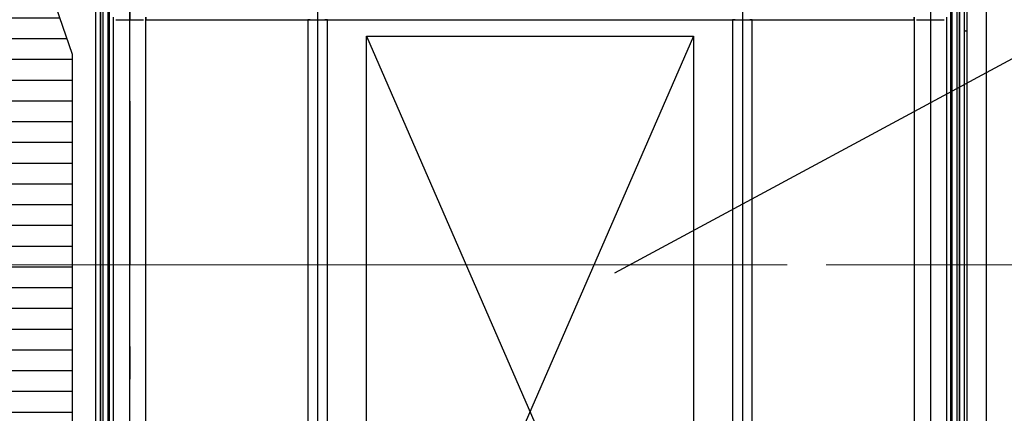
# Model space of a CAD drawing. Extents: x -805 to 3526, y -961 to 1039.
# Tile 223 of 256: x 983.34 to 986.35, y 38.55 to 39.75. Entities that reach past the tile are written whole.
import ezdxf

# ---------------------------------------------------------------- set-up
doc = ezdxf.new("R2010")
doc.units = 0
doc.linetypes.add('_Ebene_', pattern=[4, 2, -1, 0, -1])
doc.linetypes.add('STRICHPUNKT', pattern=[1, 0.5, -0.25, 0, -0.25])
for name, color, linetype, lineweight in [('A-FLOR-LEVL', 51, 'Continuous', 5), ('EB-2273S-Q-ACHSE', 7, 'STRICHPUNKT', 25), ('TTK-P-Aufzug vorne', 251, 'Continuous', 25)]:
    doc.layers.add(name, color=color, linetype=linetype, lineweight=lineweight)
for name, color, linetype in [('Lichtraumprofil', 9, 'Continuous'), ('TTK-P-Ablage', 162, 'Continuous'), ('TTK-P-Bahnsteig', 12, 'Continuous'), ('TTK-P-QP Block', 162, 'Continuous')]:
    doc.layers.add(name, color=color, linetype=linetype)

# ---------------------------------------------------------------- blocks, each defined once
blk = doc.blocks.new('Schnitt8')
at = {"layer": 'A-FLOR-LEVL', "linetype": '_Ebene_'}
blk.add_line((-5.1548, 6.4047), (27.9138, 6.4047), dxfattribs=at)
at = {"layer": 'A-FLOR-LEVL', "linetype": '_Ebene_', "lineweight": 9}
blk.add_line((27.6647, 6.4047), (-5.1548, 6.4047), dxfattribs=at)
blk = doc.blocks.new('2481114')
at = {"layer": 'EB-2273S-Q-ACHSE'}
blk.add_line((2.6768, -8.4329), (2.6768, 5.458), dxfattribs=at)

msp = doc.modelspace()

# ---------------------------------------------------------------- hatches: boundary and pattern name
at = {"layer": 'Lichtraumprofil', "transparency": 33554559}
h = msp.add_hatch(dxfattribs=at)
h.set_pattern_fill('ANSI31', color=251, scale=0.02, angle=315)
h.set_pattern_definition([(0, (838.94873, 123.38515), (1e-17, 0.0635), [])])
h.paths.add_polyline_path([(983.1992, 40.5101), (983.4992, 39.6429), (983.4992, 36.9729), (983.1992, 36.9729)])

# ---------------------------------------------------------------- linework, layer by layer
at = {"layer": 'Lichtraumprofil', "color": 251, "flags": 128}
msp.add_lwpolyline([(983.1992, 40.5101), (983.1992, 36.9729), (983.4992, 36.9729), (983.4992, 39.6429), (983.1992, 40.5101)], dxfattribs=at)
at = {"layer": 'TTK-P-Aufzug vorne', "color": 251, "ltscale": 20}
for p, q in [((983.6742, 41.1198), (983.6742, 37.5498)), ((986.1242, 41.1198), (986.1242, 37.5498)), ((986.2359, 40.8543), (986.2359, 37.6986)), ((986.2959, 37.6986), (986.2959, 40.8543)), ((984.2492, 39.8498), (984.2492, 37.2598)), ((985.5492, 39.8498), (985.5492, 37.2598)), ((983.5702, 39.7755), (983.5702, 38.3243)), ((983.5846, 39.7748), (983.5846, 38.3248)), ((983.5852, 38.3249), (983.5852, 39.7749)), ((983.5852, 38.3249), (983.5852, 39.7749)), ((983.5922, 39.7868), (983.5922, 38.3128)), ((983.6082, 38.3128), (983.6082, 39.7868)), ((983.6114, 39.7748), (983.6114, 38.3248)), ((986.187, 38.3248), (986.187, 39.7748)), ((986.1902, 39.7868), (986.1902, 38.3128)), ((986.2062, 38.3128), (986.2062, 39.7868)), ((986.2132, 39.7749), (986.2132, 38.3249)), ((986.2132, 39.7749), (986.2132, 38.3249)), ((986.2138, 38.3248), (986.2138, 39.7748)), ((986.2282, 38.3243), (986.2282, 39.7755)), ((983.6242, 39.7573), (983.6242, 38.3423)), ((983.6317, 39.7498), (983.7167, 39.7498)), ((983.7242, 38.3423), (983.7242, 39.7573)), ((983.7242, 39.7573), (983.7242, 39.7498)), ((983.7242, 39.7498), (986.0742, 39.7498)), ((984.2192, 39.7498), (984.2192, 39.3498)), ((984.2267, 39.7498), (984.2192, 39.7498)), ((984.2267, 39.7498), (984.2717, 39.7498)), ((984.2792, 39.7498), (984.2717, 39.7498)), ((984.2792, 39.4198), (984.2792, 39.7498)), ((985.5192, 39.7498), (985.5192, 39.4198)), ((985.5267, 39.7498), (985.5192, 39.7498)), ((985.5267, 39.7498), (985.5717, 39.7498)), ((985.5792, 39.7498), (985.5717, 39.7498)), ((985.5792, 39.3498), (985.5792, 39.7498)), ((986.0742, 39.7573), (986.0742, 38.3423)), ((986.0742, 39.7498), (986.0742, 39.7573)), ((986.0817, 39.7498), (986.1667, 39.7498)), ((986.1742, 38.3423), (986.1742, 39.7573)), ((986.2359, 39.735), (986.2359, 39.7326)), ((986.2959, 39.7326), (986.2959, 39.735)), ((984.2792, 37.2598), (984.2792, 39.4198)), ((985.5192, 39.4198), (985.5192, 37.2598)), ((984.2192, 39.3498), (984.2192, 39.2498)), ((985.5792, 39.2498), (985.5792, 39.3498)), ((984.2192, 39.2498), (984.2192, 37.2598)), ((985.5792, 37.2598), (985.5792, 39.2498))]:
    msp.add_line(p, q, dxfattribs=at)
at = {"layer": 'TTK-P-Aufzug vorne', "color": 251}
for p, q in [((984.3992, 39.6998), (985.3992, 37.3998)), ((985.3992, 39.6998), (984.3992, 37.3998))]:
    msp.add_line(p, q, dxfattribs=at)
at = {"layer": 'TTK-P-Aufzug vorne', "color": 251, "ltscale": 20, "flags": 128}
for points in [[(986.2359, 39.715), (986.2353, 39.7151), (986.2336, 39.7151), (986.2319, 39.7152), (986.2302, 39.7153), (986.2285, 39.7154), (986.228, 39.7154)], [(986.2359, 39.7326), (986.2359, 39.7323), (986.2359, 39.7319), (986.2359, 39.7315), (986.2359, 39.731), (986.2359, 39.7304), (986.2359, 39.7297), (986.2359, 39.7289), (986.2359, 39.7281), (986.2359, 39.7272), (986.2359, 39.7263), (986.2359, 39.7252), (986.2359, 39.7241), (986.2359, 39.723), (986.2359, 39.7217), (986.2359, 39.7205), (986.2359, 39.7191), (986.2359, 39.7177), (986.2359, 39.7162), (986.2359, 39.7147), (986.2359, 39.7131), (986.2359, 39.7115), (986.2359, 39.7099), (986.2359, 39.7081), (986.2359, 39.7064), (986.2359, 39.7046), (986.2359, 39.7028), (986.2359, 39.7009), (986.2359, 39.6991), (986.2359, 39.6972), (986.2359, 39.6952), (986.2359, 39.6933), (986.2359, 39.6913), (986.2359, 39.6893), (986.2359, 39.6874), (986.2359, 39.6854), (986.2359, 39.6834), (986.2359, 39.6829)], [(986.2959, 39.6829), (986.2959, 39.6849), (986.2959, 39.6869), (986.2959, 39.6889), (986.2959, 39.6909), (986.2959, 39.6929), (986.2959, 39.6948), (986.2959, 39.6967), (986.2959, 39.6987), (986.2959, 39.7005), (986.2959, 39.7024), (986.2959, 39.7042), (986.2959, 39.706), (986.2959, 39.7078), (986.2959, 39.7095), (986.2959, 39.7112), (986.2959, 39.7128), (986.2959, 39.7144), (986.2959, 39.7159), (986.2959, 39.7174), (986.2959, 39.7188), (986.2959, 39.7202), (986.2959, 39.7215), (986.2959, 39.7227), (986.2959, 39.7239), (986.2959, 39.725), (986.2959, 39.7261), (986.2959, 39.727), (986.2959, 39.7279), (986.2959, 39.7288), (986.2959, 39.7295), (986.2959, 39.7302), (986.2959, 39.7308), (986.2959, 39.7314), (986.2959, 39.7318), (986.2959, 39.7322), (986.2959, 39.7325), (986.2959, 39.7326)]]:
    msp.add_lwpolyline(points, dxfattribs=at)
at = {"layer": 'TTK-P-Aufzug vorne', "color": 251}
msp.add_lwpolyline([(984.3992, 39.6998), (985.3992, 39.6998), (985.3992, 37.3998), (984.3992, 37.3998)], close=True, dxfattribs=at)
at = {"layer": 'TTK-P-Aufzug vorne', "color": 251, "linetype": 'ByBlock', "lineweight": -2}
msp.add_lwpolyline([(985.1584, 38.975), (986.48, 39.687)], dxfattribs=at)
at = {"layer": 'TTK-P-Aufzug vorne', "color": 251, "ltscale": 20}
for centre, start_param, end_param in [((986.2659, 39.7395), 3.130542, 3.141593), ((986.2659, 39.7395), 3.141593, 3.152643), ((986.2659, 39.7326), 3.130542, 3.141593)]:
    msp.add_ellipse(centre, major_axis=(0.03, 0), ratio=0.992546, start_param=start_param, end_param=end_param, dxfattribs=at)
at = {"layer": 'TTK-P-Bahnsteig', "color": 251}
msp.add_circle((473.7851, 39.1322), 1000, dxfattribs=at)

# ---------------------------------------------------------------- block references
at = {"layer": 'TTK-P-Ablage', "color": 251}
msp.add_blockref('Schnitt8', (972.4407, 32.5953), dxfattribs=at)
at = {"layer": 'TTK-P-QP Block', "color": 251}
msp.add_blockref('2481114', (980.9992, 36.4329), dxfattribs=at)

doc.saveas('drawing.dxf')
